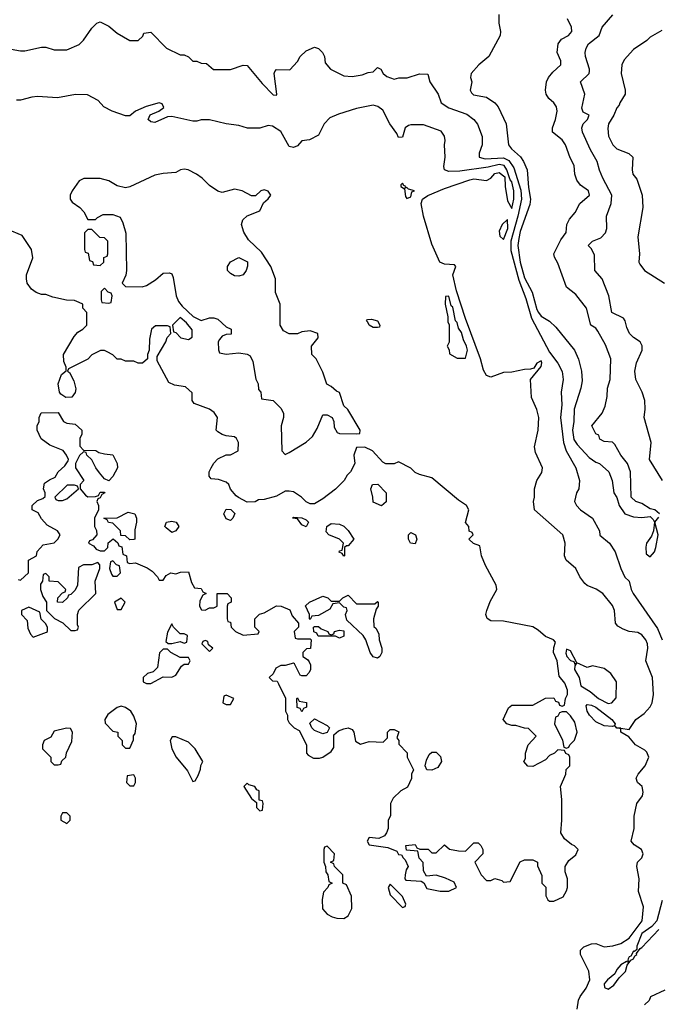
# Model space of a CAD drawing. Header units: inches. Extents: x 2380249 to 2585472, y 382747 to 546448.
# Tile 163 of 256: x 2466126 to 2469168, y 472593 to 477286. Entities that reach past the tile are written whole.
import ezdxf

# ---------------------------------------------------------------- set-up
doc = ezdxf.new("R2010")
doc.units = ezdxf.units.IN
doc.header["$MEASUREMENT"] = 0
doc.layers.add('C4467', color=7, linetype='Continuous')

msp = doc.modelspace()

# ---------------------------------------------------------------- linework, layer by layer
at = {"layer": 'C4467', "color": 4}
for points, elevation in [([(2468409, 477310), (2468409, 477270), (2468417, 477230), (2468414.5, 477210), (2468360.9, 477110), (2468313.2, 477070), (2468277.2, 477030), (2468274, 477010), (2468279.3, 476990), (2468272.3, 476950), (2468277.5, 476937.5), (2468288.1, 476928.1), (2468350, 476917.2), (2468389.6, 476889.6), (2468406, 476870), (2468442.7, 476790), (2468454, 476690), (2468469, 476670), (2468511.3, 476631.3), (2468526.6, 476610), (2468543.7, 476570), (2468550, 476486), (2468559.5, 476430), (2468555.6, 476404.4), (2468510, 476276), (2468503.1, 476243.1), (2468499.7, 476210), (2468509.8, 476130.2), (2468530, 476056), (2468567.1, 475987.1), (2468590, 475904), (2468598, 475890), (2468610, 475873.2), (2468650, 475849.4), (2468679.4, 475819.4), (2468769.5, 475710), (2468787.7, 475667.7), (2468802, 475610), (2468804.8, 475564.8), (2468799.7, 475530), (2468767.9, 475430), (2468766.4, 475370), (2468759.8, 475330), (2468765.4, 475285.4), (2468781.3, 475261.3), (2468839, 475199), (2468870, 475176.2), (2468888.7, 475170), (2468933.2, 475130), (2468949, 475090), (2468956, 475030), (2468970, 475008), (2468980.9, 474970), (2469009.2, 474930), (2469050, 474916.3), (2469090, 474913.6), (2469130, 474917.2), (2469143.7, 474903.7), (2469149.3, 474890), (2469144.5, 474850), (2469135.6, 474824.4), (2469112, 474790), (2469108.3, 474771.7), (2469110, 474739), (2469130, 474726), (2469150, 474749.2), (2469156.5, 474770), (2469166.8, 474830), (2469150.8, 474890), (2469170, 474915.3)], 44), ([(2469188, 475090), (2469126.8, 475190), (2469134.8, 475270), (2469101, 475390), (2469106, 475430), (2469104.7, 475470), (2469091, 475510), (2469060.7, 475570), (2469056.3, 475610), (2469064.9, 475650), (2469090.8, 475710), (2469090.9, 475730.9), (2469082, 475750), (2469050.7, 475770.7), (2469030.7, 475790.7), (2469018, 475818), (2469010.7, 475850.7), (2469002.8, 475862.8), (2468946, 475890), (2468932, 475970), (2468900.7, 476050), (2468866, 476090), (2468863.5, 476163.5), (2468850, 476194), (2468834, 476210), (2468854, 476230), (2468893.7, 476246.3), (2468916, 476270), (2468922.8, 476290), (2468921, 476350), (2468942.8, 476410), (2468946.8, 476450), (2468904, 476530), (2468887.9, 476567.9), (2468877.3, 476610), (2468845.1, 476665.1), (2468807.3, 476750), (2468804, 476770), (2468810.5, 476789.5), (2468830.8, 476810), (2468838, 476830), (2468810, 476844.7), (2468804.1, 476864.1), (2468818.8, 476930), (2468798, 476990), (2468838, 477030), (2468839.8, 477040.2), (2468841, 477050), (2468820.7, 477110), (2468819.1, 477130), (2468824, 477150), (2468834.8, 477170), (2468886, 477210), (2468901, 477250), (2468950.7, 477309.3)], 48), ([(2466085.6, 477145.6), (2466130, 477138), (2466150, 477138), (2466230, 477155.3), (2466250, 477155.3), (2466290, 477142), (2466350, 477142), (2466410, 477168), (2466430, 477188), (2466470, 477246), (2466494, 477270), (2466510, 477275.3), (2466550, 477255.3), (2466590, 477222), (2466650, 477186), (2466690, 477186), (2466712.7, 477207.3), (2466718, 477222), (2466750, 477226), (2466826, 477150), (2466890, 477118), (2466910, 477118), (2466930, 477108), (2466950, 477088), (2466970, 477088), (2466990, 477078), (2467016.4, 477076.4), (2467048.4, 477048.4), (2467130, 477048), (2467190, 477068.7), (2467210, 477068), (2467281.3, 476981.3), (2467332.7, 476927.3), (2467350, 476926), (2467351.3, 476930), (2467338, 477030), (2467341, 477039), (2467350, 477048), (2467412.7, 477047.3), (2467450, 477086), (2467462, 477110), (2467490, 477138), (2467530, 477155.3), (2467550, 477148), (2467568, 477130), (2467578, 477110), (2467580.4, 477080.4), (2467606, 477050), (2467670, 477018), (2467710, 477015.3), (2467756.9, 477023.1), (2467785.4, 477034.6), (2467810, 477038), (2467830, 477058), (2467846, 477050), (2467858, 477030), (2467874.6, 477014.6), (2467910, 477002), (2467931.6, 477008.4), (2467971.1, 477008.9), (2468030, 477028), (2468070, 477026), (2468079, 476990), (2468119.3, 476930), (2468134.5, 476890), (2468170, 476865.6), (2468255.6, 476835.6), (2468289.5, 476809.5), (2468307.2, 476787.2), (2468329.4, 476729.4), (2468329.3, 476690), (2468315.1, 476650), (2468314, 476630), (2468343.1, 476623.1), (2468430, 476626.9), (2468455.3, 476615.3), (2468479.3, 476579.3), (2468512.9, 476472.9), (2468516.3, 476430), (2468499.2, 476350), (2468465.7, 476230), (2468465.9, 476185.9), (2468503.8, 476043.8), (2468537.2, 475957.2), (2468563.8, 475863.8), (2468650, 475700.9), (2468690, 475648.7), (2468709.4, 475609.4), (2468715.1, 475570), (2468705.2, 475510), (2468709.2, 475450), (2468702.9, 475390), (2468716.2, 475270), (2468729.4, 475230), (2468775.1, 475150), (2468792.7, 475090), (2468789, 475050), (2468779, 475030), (2468768.7, 474990), (2468778, 474970), (2468798, 474950), (2468855.3, 474910), (2468888, 474850), (2468889.1, 474829.1), (2468935.3, 474790), (2468962, 474750), (2468989, 474670), (2469009.3, 474629.3), (2469028.7, 474610), (2469039, 474570), (2469049, 474550), (2469163.7, 474383.7), (2469186.6, 474330)], 48), ([(2469174, 474930), (2469150.8, 474950), (2469130, 474954.9), (2469090, 474979.5), (2469061, 474990), (2469039.1, 475010), (2469036.3, 475130), (2469021.6, 475170), (2468990.3, 475210.3), (2468961.4, 475261.4), (2468950, 475271.3), (2468910, 475276), (2468890, 475286), (2468884.7, 475304.7), (2468870, 475312), (2468851.3, 475350), (2468901, 475410), (2468915.6, 475444.4), (2468924.9, 475490), (2468926.4, 475530), (2468938.4, 475570), (2468941.6, 475670), (2468916.7, 475736.7), (2468880.5, 475800.5), (2468870, 475814.8), (2468846, 475830), (2468826.4, 475910), (2468776, 475976), (2468730, 476011), (2468690, 476126), (2468673.4, 476153.4), (2468670.6, 476170), (2468704.2, 476235.8), (2468728.5, 476271.5), (2468733.1, 476310), (2468744.3, 476335.7), (2468772.8, 476367.3), (2468794.9, 476410), (2468841, 476450), (2468836, 476470), (2468797, 476497), (2468780.3, 476520.2), (2468770.4, 476550), (2468767.7, 476590), (2468748.1, 476628.1), (2468726, 476690), (2468710, 476713.4), (2468664, 476750), (2468663.8, 476770), (2468679.1, 476810), (2468686.8, 476850), (2468682.8, 476870), (2468671, 476890), (2468646.8, 476910), (2468634, 476930), (2468630.5, 476950.5), (2468635.8, 476990), (2468644.9, 477010), (2468665, 477035.1), (2468704, 477070), (2468703, 477090), (2468686, 477130), (2468690.4, 477170), (2468707.2, 477192.8), (2468741, 477210), (2468756.3, 477230), (2468754, 477250), (2468735.5, 477290)], 44), ([(2469185.4, 477234.6), (2469130, 477202), (2469113.7, 477186.3), (2469050, 477144), (2469005.8, 477094.2), (2468994.8, 477070), (2468990.8, 477030), (2469010.8, 476950), (2469010.8, 476930), (2468984.7, 476890), (2468982, 476878), (2468970, 476866), (2468956, 476830), (2468930.8, 476790), (2468927.5, 476767.5), (2468930.8, 476730), (2468951, 476690), (2468971.3, 476670), (2469027.5, 476647.5), (2469046, 476630), (2469042.8, 476570), (2469046, 476550), (2469066.4, 476526.4), (2469090.8, 476450), (2469094, 476390), (2469071, 476250), (2469078.8, 476170), (2469076, 476130), (2469079.8, 476119.8), (2469102, 476090), (2469198, 476030)], 52), ([(2468988.9, 473908.1), (2469030, 473902), (2469061.2, 473950), (2469101, 473979), (2469129.4, 474010), (2469138.4, 474030), (2469145.1, 474070), (2469140.9, 474150), (2469109.3, 474230), (2469118, 474290), (2469117, 474310), (2469109.2, 474330), (2469090, 474353.2), (2469070, 474365.2), (2469030, 474369.3), (2469000.1, 474380.1), (2468975.5, 474395.5), (2468964, 474410), (2468959.3, 474470), (2468950, 474493.2), (2468904, 474550), (2468872.1, 474572.1), (2468830, 474589.2), (2468818.6, 474598.6), (2468794, 474630), (2468775.3, 474670), (2468729, 474710), (2468721.2, 474730), (2468725.2, 474790), (2468714, 474830), (2468578, 474950), (2468574, 474990), (2468579, 475010), (2468579, 475050), (2468589, 475090), (2468612.9, 475127.1), (2468617.2, 475150), (2468583.3, 475223.3), (2468578, 475250), (2468595.1, 475330), (2468599.3, 475390), (2468590, 475428), (2468564.8, 475484.8), (2468559, 475570), (2468610, 475632), (2468613.3, 475650), (2468610, 475659), (2468590, 475648.7), (2468574.8, 475625.2), (2468559.3, 475620.7), (2468530, 475618.7), (2468470, 475605.4), (2468430, 475603.5), (2468370, 475581.7), (2468349.7, 475590), (2468334.7, 475614.7), (2468320.4, 475670), (2468250, 475860.9), (2468207.3, 475992.7), (2468189.8, 476070), (2468204, 476110), (2468196.6, 476116.6), (2468150, 476119.8), (2468126.6, 476130), (2468090, 476216), (2468049.8, 476350), (2468039.2, 476410), (2468045.1, 476430), (2468070, 476447.4), (2468150, 476480.9), (2468270, 476522), (2468290, 476527), (2468350, 476519.1), (2468370, 476530.7), (2468390, 476553.4), (2468410, 476557.1), (2468437.5, 476537.5), (2468439.3, 476490), (2468450, 476422), (2468470, 476386), (2468479.7, 476430), (2468480.4, 476470), (2468470, 476512.7), (2468461.7, 476521.7), (2468447, 476570), (2468433.7, 476590), (2468410, 476595.1), (2468357.5, 476582.5), (2468223, 476563), (2468170, 476562.9), (2468149.5, 476569.5), (2468146.3, 476586.3), (2468152, 476630), (2468149.3, 476690), (2468153.2, 476710), (2468149.2, 476730), (2468134.5, 476754.5), (2468050, 476785.2), (2467990, 476784), (2467978, 476782), (2467962, 476770), (2467950, 476726), (2467930, 476724), (2467922.9, 476742.9), (2467889.8, 476789.8), (2467855.2, 476855.2), (2467832.7, 476872.7), (2467810, 476877.7), (2467730, 476861.7), (2467644.2, 476835.8), (2467602.6, 476817.4), (2467576.4, 476790), (2467550, 476735.3), (2467506.4, 476713.6), (2467470, 476708.7), (2467450, 476684), (2467430, 476677.2), (2467410, 476681.2), (2467370, 476752.7), (2467330, 476779), (2467310, 476782), (2467270, 476768), (2467211.6, 476768.4), (2467170, 476782), (2467110, 476788.7), (2467030, 476808.7), (2466990, 476808.7), (2466970, 476802), (2466950, 476802), (2466850, 476824.5), (2466830, 476822), (2466770, 476796.2), (2466750, 476798.4), (2466738.4, 476810), (2466747.2, 476832.8), (2466788.7, 476850), (2466812.3, 476867.7), (2466804, 476884), (2466790, 476889), (2466728.5, 476871.5), (2466678, 476850), (2466650, 476828), (2466630, 476828), (2466566, 476850), (2466526, 476870), (2466500.4, 476900.4), (2466448.4, 476928.4), (2466391.1, 476928.9), (2466306.4, 476913.6), (2466210, 476919), (2466183.5, 476916.5), (2466130, 476902), (2466110, 476902)], 52), ([(2466118, 474618), (2466130, 474614), (2466168, 474650), (2466168, 474710), (2466206, 474730), (2466208.4, 474751.6), (2466238, 474782), (2466290, 474792), (2466308, 474810), (2466318, 474830), (2466306, 474850), (2466256.4, 474876.4), (2466230, 474906), (2466214.6, 474934.6), (2466186, 474950), (2466186, 474970), (2466210, 474994), (2466236.4, 475003.6), (2466247.3, 475012.7), (2466248, 475030), (2466239, 475050), (2466244, 475076), (2466267.3, 475092.7), (2466295.3, 475104.7), (2466308.9, 475131.1), (2466340.2, 475159.8), (2466356.4, 475183.6), (2466358, 475190), (2466348.7, 475210), (2466332.9, 475232.9), (2466270, 475258), (2466228.7, 475288.7), (2466208.9, 475328.9), (2466208.7, 475350), (2466218, 475370), (2466218, 475390), (2466228.7, 475411.3), (2466310, 475414), (2466334, 475370), (2466350, 475362), (2466390, 475358), (2466422, 475330), (2466422, 475310), (2466412, 475290), (2466412.7, 475252.7), (2466430, 475234), (2466488.4, 475231.6), (2466502.8, 475222.8), (2466530, 475216), (2466570, 475211.3), (2466591, 475170), (2466591.3, 475150), (2466570, 475108.7), (2466550, 475088), (2466530, 475098), (2466506.6, 475126.6), (2466489.3, 475149.3), (2466470, 475188), (2466446, 475210), (2466442, 475222), (2466430, 475226), (2466411.6, 475208.4), (2466392, 475170), (2466392, 475150), (2466431.3, 475090), (2466414, 475070), (2466414, 475050), (2466439.6, 475019.6), (2466450, 475012), (2466487.3, 475012.7), (2466502, 475018), (2466510, 475034), (2466530, 475034), (2466532, 475030), (2466518, 475022), (2466510, 475006), (2466498, 475002), (2466494, 474990), (2466502, 474970), (2466502, 474950), (2466482, 474910), (2466482, 474870), (2466491.6, 474851.6), (2466494, 474830), (2466472.7, 474807.3), (2466458, 474802), (2466454, 474790), (2466478, 474778), (2466490, 474762), (2466510, 474754), (2466530, 474754), (2466546, 474770), (2466547.3, 474792.7), (2466572, 474812), (2466592.7, 474792.7), (2466598, 474778), (2466612.7, 474772.7), (2466618, 474738), (2466634, 474730), (2466638, 474698), (2466650, 474694), (2466676.9, 474696.9), (2466732.7, 474672.7), (2466756.9, 474656.9), (2466782, 474630), (2466790, 474614), (2466810, 474614), (2466823.1, 474636.9), (2466846, 474650), (2466870, 474644.7), (2466892, 474652), (2466930, 474654), (2466943.6, 474603.6), (2466958, 474578), (2466990, 474574), (2466998, 474558), (2467014, 474550), (2466998, 474542), (2466983.6, 474516.4), (2466982, 474490), (2466992.7, 474472.7), (2467010, 474472), (2467030, 474482), (2467050, 474482), (2467066, 474490), (2467066, 474550), (2467114, 474550), (2467134, 474530), (2467134, 474510), (2467118, 474502), (2467114, 474490), (2467114, 474430), (2467118, 474418), (2467130, 474414), (2467134, 474390), (2467154, 474370), (2467190, 474352), (2467262, 474358), (2467266, 474370), (2467246, 474390), (2467246, 474430), (2467268.4, 474451.6), (2467290, 474458), (2467350, 474491.3), (2467371.1, 474491.1), (2467412.7, 474472.7), (2467423.6, 474443.6), (2467454, 474410), (2467454, 474390), (2467434, 474370), (2467438, 474338), (2467450, 474334), (2467510, 474334), (2467514, 474330), (2467511.3, 474288.7), (2467492.7, 474287.3), (2467474, 474270), (2467474, 474250), (2467496.9, 474236.9), (2467505.4, 474225.4), (2467511.3, 474210), (2467511.1, 474188.9), (2467505.4, 474174.6), (2467490, 474158), (2467470, 474158), (2467462, 474162), (2467435.3, 474215.3), (2467430, 474218), (2467390, 474208), (2467370, 474208), (2467345.4, 474194.6), (2467332.7, 474167.3), (2467314, 474150), (2467330, 474134), (2467352.7, 474132.7), (2467359.6, 474119.6), (2467391.6, 474051.6), (2467392, 473990), (2467402, 473970), (2467402, 473950), (2467410, 473934), (2467434, 473910), (2467458, 473898), (2467492, 473830), (2467492, 473790), (2467499.6, 473779.6), (2467525.4, 473765.4), (2467553.6, 473766.4), (2467570, 473771.3), (2467610, 473798), (2467623.1, 473816.9), (2467623.1, 473876.9), (2467644, 473896), (2467670, 473906), (2467690, 473911), (2467710, 473902), (2467718, 473890), (2467726.4, 473846.4), (2467750, 473832), (2467790, 473844.7), (2467858, 473842), (2467878, 473862), (2467878, 473890), (2467890, 473902), (2467910, 473902), (2467931.3, 473891.3), (2467922, 473862), (2467932, 473850), (2467932.7, 473832.7), (2467971.6, 473791.6), (2467972, 473770), (2468002, 473710), (2467992, 473690), (2467991.6, 473668.4), (2467972.7, 473627.3), (2467942, 473610), (2467905.4, 473574.6), (2467892, 473550), (2467891.6, 473491.6), (2467882, 473470), (2467882, 473430), (2467874, 473410), (2467863.6, 473396.4), (2467836.9, 473383.1), (2467790, 473388), (2467781, 473370), (2467790, 473352), (2467879.8, 473339.8), (2467922, 473322), (2467930, 473306.8), (2467944.7, 473304.7), (2467952, 473290), (2467962, 473282), (2467976, 473250), (2467966.7, 473233.3), (2467962, 473210), (2467961, 473190), (2467964.9, 473184.9), (2468039.1, 473179.1), (2468051, 473171), (2468064.9, 473144.9), (2468128.9, 473131.1), (2468148.9, 473131.1), (2468170, 473132), (2468206, 473150), (2468195.3, 473175.3), (2468154.6, 473194.6), (2468110, 473208.7), (2468064, 473204), (2468049.2, 473229.2), (2468048, 473268), (2468028.4, 473288.4), (2468022, 473322), (2467968, 473328), (2467966, 473350), (2468010, 473354), (2468018, 473338), (2468032.7, 473332.7), (2468071.6, 473331.6), (2468090, 473314), (2468110, 473314), (2468150, 473352), (2468172.7, 473332.7), (2468216.4, 473323.6), (2468250, 473322), (2468290, 473362), (2468310, 473362), (2468322, 473350), (2468332, 473330), (2468332, 473310), (2468294, 473270), (2468324.7, 473210), (2468350, 473182), (2468370, 473182), (2468390, 473192), (2468422, 473182), (2468430, 473174), (2468462, 473178), (2468510, 473272), (2468530, 473282), (2468570, 473282), (2468592, 473270), (2468592.7, 473252.7), (2468612.7, 473207.3), (2468614, 473170), (2468631.6, 473151.6), (2468632, 473110), (2468642, 473090), (2468650, 473084.7), (2468670, 473084.7), (2468714.6, 473105.4), (2468730, 473134), (2468735.3, 473150), (2468735.3, 473190), (2468724.7, 473224.7), (2468724, 473250), (2468742, 473278), (2468774.6, 473305.4), (2468786, 473330), (2468768.4, 473348.4), (2468754.6, 473354.6), (2468722, 473382), (2468704, 473410), (2468709, 473470), (2468708.9, 473568.9), (2468702, 473630), (2468728, 473690), (2468728.4, 473711.6), (2468746, 473730), (2468746, 473770), (2468742, 473782), (2468727.3, 473787.3), (2468722, 473802), (2468690, 473806), (2468674, 473790), (2468650, 473778), (2468630, 473758), (2468570, 473726), (2468547.3, 473727.3), (2468528, 473750), (2468535.3, 473764.7), (2468535.3, 473790), (2468548, 473830), (2468586, 473870), (2468550, 473908), (2468530, 473908.7), (2468490, 473922), (2468470, 473922), (2468446, 473930), (2468428.7, 473950), (2468454.6, 474005.4), (2468470, 474018), (2468570, 474018), (2468630, 474052), (2468670, 474054), (2468678, 474038), (2468692.7, 474032.7), (2468698, 474018), (2468710, 474014), (2468722, 474018), (2468726, 474050), (2468735.3, 474070), (2468735.3, 474090), (2468723.1, 474123.1), (2468696, 474156), (2468687, 474230), (2468669.6, 474270), (2468670, 474294), (2468678, 474318), (2468669.2, 474329.2), (2468630, 474346), (2468596.3, 474376.3), (2468571.1, 474391.1), (2468430, 474419.3), (2468370, 474420.9), (2468352.3, 474432.3), (2468347, 474450), (2468351.8, 474470), (2468367.8, 474512.2), (2468399.3, 474570), (2468396, 474590), (2468344.5, 474684.5), (2468326, 474730), (2468318, 474778), (2468288.4, 474788.4), (2468266, 474810), (2468286, 474830), (2468282, 474842), (2468267.3, 474847.3), (2468266, 474870), (2468249, 474889), (2468265.2, 474950), (2468255.1, 474970), (2468215.6, 474995.6), (2468090, 475102), (2468030, 475118), (2468010, 475128), (2467988.9, 475148.9), (2467930, 475178), (2467910, 475168), (2467870, 475168), (2467856.4, 475176.4), (2467806, 475230), (2467770, 475248), (2467730, 475246), (2467718, 475210), (2467722, 475170), (2467702, 475130), (2467685.4, 475114.6), (2467672, 475090), (2467630, 475048.7), (2467570, 475002), (2467530, 474978), (2467510, 474978), (2467490, 474988), (2467468, 475010), (2467430, 475035.3), (2467410, 475038), (2467390, 475038), (2467350, 475015.3), (2467290, 474999), (2467263.6, 474996.4), (2467248, 474988), (2467210, 474986), (2467168.4, 475008.4), (2467156.4, 475016.4), (2467130, 475048), (2467122, 475070), (2467110, 475082), (2467073.6, 475093.6), (2467038, 475098), (2467028, 475110), (2467028.7, 475130), (2467038, 475150), (2467050, 475172), (2467070, 475192), (2467110, 475212), (2467130, 475212), (2467166, 475230), (2467168, 475270), (2467158, 475290), (2467150, 475298), (2467110, 475302), (2467090, 475308.7), (2467070, 475322), (2467062, 475330), (2467068.7, 475390), (2467052.9, 475412.9), (2467030, 475429), (2466956.4, 475456.4), (2466948, 475470), (2466947.3, 475507.3), (2466916.4, 475536.4), (2466863.1, 475543.1), (2466836.4, 475556.4), (2466780.4, 475660.4), (2466780.4, 475679.6), (2466822, 475750), (2466828.4, 475771.6), (2466846, 475790), (2466842, 475822), (2466830, 475826), (2466772.7, 475827.3), (2466754, 475810), (2466743.6, 475763.6), (2466742, 475710), (2466734, 475690), (2466734, 475670), (2466711.6, 475648.4), (2466690, 475648), (2466670, 475658), (2466630, 475658), (2466610, 475668), (2466590, 475668), (2466568.9, 475688.9), (2466543.1, 475703.1), (2466530, 475708.7), (2466511.6, 475708.4), (2466470, 475688), (2466450, 475668), (2466358, 475622), (2466354, 475610), (2466363.6, 475603.6), (2466384.5, 475564.5), (2466393.7, 475526.3), (2466390, 475508), (2466374, 475486), (2466345.2, 475485.2), (2466321.2, 475501.2), (2466315.3, 475510), (2466308.7, 475550), (2466324.7, 475595.3), (2466347.3, 475612.7), (2466348, 475630), (2466336.4, 475656.4), (2466335.3, 475690), (2466384.7, 475775.3), (2466403.1, 475796.9), (2466426, 475810), (2466446, 475830), (2466446, 475890), (2466426, 475910), (2466426, 475930), (2466410, 475938), (2466387.3, 475947.3), (2466348.9, 475948.9), (2466283.1, 475963.1), (2466250, 475975.3), (2466230, 475975.3), (2466204.7, 475984.7), (2466182, 476002), (2466162, 476030), (2466158, 476050), (2466158, 476070), (2466188, 476150), (2466182, 476190), (2466137.2, 476257.2), (2466070, 476286)], 56), ([(2468781.2, 472570), (2468787.5, 472612.5), (2468795.1, 472630), (2468825.2, 472670), (2468841.2, 472710), (2468837.2, 472750), (2468798, 472830), (2468798, 472850), (2468813.3, 472866.7), (2468850, 472880.5), (2468870, 472882.8), (2468910, 472866), (2468951.6, 472871.6), (2468990, 472882.8), (2469030, 472908), (2469091.8, 472990), (2469097.5, 473057.5), (2469073.2, 473130), (2469077.6, 473190), (2469066, 473250), (2469069.5, 473270.5), (2469089.2, 473290.8), (2469096, 473310), (2469088.7, 473330), (2469052.9, 473352.9), (2469039, 473370), (2469052.7, 473430), (2469053.2, 473490), (2469065.2, 473550), (2469093.4, 473586.6), (2469096.6, 473603.4), (2469091.8, 473630), (2469069.3, 473650), (2469062.7, 473670), (2469072.7, 473690), (2469106, 473730), (2469123.1, 473770), (2469114.2, 473794.2), (2469104.6, 473804.6), (2469059.3, 473830), (2469027.2, 473867.2), (2468989.4, 473890), (2468988.9, 473908.1)], 52), ([(2468988.9, 473908.1), (2468988.9, 473908.9), (2468983.9, 473908.9)], 52), ([(2468983.9, 473908.9), (2468988.9, 473908.1)], 52), ([(2469186.6, 473086.6), (2469160.5, 472990), (2469136.5, 472963.5), (2469089.8, 472930), (2469066, 472870), (2469065.6, 472854.4), (2469055.3, 472844.7), (2469050, 472846), (2469038, 472822), (2469030, 472818.8), (2469025.1, 472810), (2469022.7, 472802.7), (2469028, 472792), (2469016, 472796), (2468990, 472780.3), (2468970, 472758), (2468961.4, 472738.5), (2468926.3, 472710), (2468909.8, 472690.2), (2468912, 472672), (2468930, 472664.2), (2468956.8, 472683.2), (2468981.6, 472718.4), (2469011.1, 472748.9), (2469020.4, 472779.6), (2469036.8, 472803.2), (2469050, 472809.4), (2469056.7, 472823.3), (2469066, 472830), (2469064.7, 472835.3), (2469081.1, 472858.9), (2469090, 472862.7), (2469170.2, 472949.8)], 48), ([(2469199.8, 472660.2), (2469131.6, 472628.4), (2469124.7, 472610), (2469102, 472590)], 52)]:
    msp.add_lwpolyline(points, dxfattribs=dict(at, elevation=elevation))
for points, elevation in [([(2466910, 476573.6), (2466892, 476570), (2466870, 476557.2), (2466810, 476553.2), (2466770, 476545.2), (2466650, 476488.7), (2466630, 476484), (2466590, 476493.2), (2466550, 476517.2), (2466510, 476529.2), (2466431.1, 476528.9), (2466410, 476518), (2466376, 476470), (2466366, 476450), (2466366, 476430), (2466375.3, 476415.3), (2466412, 476390), (2466432, 476370), (2466450, 476334), (2466487.3, 476332.7), (2466496.4, 476343.6), (2466523.1, 476356.9), (2466570, 476358), (2466604.7, 476344.7), (2466618, 476318), (2466631.6, 476268.4), (2466634, 476090), (2466631.6, 476068.4), (2466614, 476030), (2466630, 476014), (2466710, 476012), (2466730, 476018), (2466773.6, 476046.4), (2466810, 476078), (2466839.6, 476079.6), (2466850, 476074), (2466856.9, 476056.9), (2466871.3, 475970), (2466882, 475942), (2466899.6, 475919.6), (2466951.6, 475871.6), (2466990, 475852), (2467030, 475864.7), (2467050, 475864.7), (2467070, 475858), (2467110, 475822), (2467134, 475810), (2467132.7, 475787.3), (2467110, 475786), (2467090, 475778), (2467078, 475762), (2467072, 475750), (2467072.7, 475712.7), (2467078, 475698), (2467110, 475692), (2467170, 475698), (2467210, 475692), (2467223.6, 475683.6), (2467236.9, 475656.9), (2467251.6, 475571.6), (2467262, 475550), (2467263.6, 475523.6), (2467274, 475510), (2467278, 475478), (2467334, 475470), (2467370, 475434), (2467382, 475410), (2467382, 475390), (2467372, 475350), (2467374, 475230), (2467390, 475214), (2467410, 475222), (2467490, 475272), (2467520.4, 475299.6), (2467543.1, 475336.9), (2467570, 475402), (2467590, 475402), (2467614, 475390), (2467622, 475370), (2467623.6, 475343.6), (2467638, 475318), (2467650, 475314), (2467730, 475312), (2467746, 475314), (2467748, 475330), (2467688.4, 475428.4), (2467670, 475446), (2467648.7, 475508.7), (2467634.6, 475514.6), (2467610, 475538), (2467589.1, 475549.1), (2467570, 475606), (2467538, 475670), (2467518, 475690), (2467515.3, 475730), (2467548, 475770), (2467546, 475790), (2467510, 475802), (2467470, 475798), (2467450, 475788), (2467410, 475788), (2467383.1, 475803.1), (2467366, 475830), (2467366, 475930), (2467344.7, 475984.7), (2467344, 476050), (2467322, 476110), (2467278, 476178), (2467216.4, 476236.4), (2467193.6, 476273.6), (2467182, 476310), (2467189, 476331), (2467209.1, 476350.9), (2467270, 476374), (2467287.3, 476412.7), (2467310, 476432), (2467322, 476450), (2467310, 476468), (2467290, 476474), (2467274, 476470), (2467250, 476446), (2467230, 476446), (2467186, 476470), (2467150, 476478), (2467090, 476462), (2467069.1, 476469.1), (2467030, 476495.3), (2466995.3, 476530), (2466968, 476550), (2466928, 476570)], 56), ([(2467950, 476506), (2467942, 476498), (2467942, 476490), (2467959.6, 476479.6), (2467963.6, 476443.6), (2467970, 476434), (2467990, 476442), (2467994.6, 476465.4), (2468006, 476470), (2467978, 476478), (2467970, 476486), (2467962, 476482), (2467966, 476490), (2467955.3, 476495.3)], 56), ([(2468450, 476334), (2468423.8, 476310), (2468410, 476278), (2468413.4, 476253.4), (2468430, 476238.8), (2468450.7, 476290)], 52), ([(2466470, 476286), (2466450, 476286), (2466434, 476270), (2466434, 476190), (2466438, 476178), (2466452.7, 476172.7), (2466458, 476138), (2466472.7, 476132.7), (2466478, 476118), (2466510, 476114), (2466526, 476130), (2466527.3, 476152.7), (2466542, 476158), (2466546, 476170), (2466546, 476230), (2466530, 476246), (2466507.3, 476247.3)], 56), ([(2467170, 476064), (2467150, 476065.2), (2467130, 476075.3), (2467115.3, 476090), (2467115.3, 476110), (2467130, 476132), (2467170, 476152), (2467211.1, 476131.1), (2467211.6, 476111.6), (2467204.7, 476090), (2467190, 476069)], 56), ([(2466530, 476006), (2466514, 475990), (2466514, 475950), (2466518, 475938), (2466550, 475934), (2466562, 475938), (2466566, 475970), (2466562, 475982), (2466547.3, 475987.3)], 56), ([(2468170, 475968), (2468154, 475966), (2468152, 475930), (2468164.7, 475870), (2468165.4, 475845.4), (2468171.3, 475831.3), (2468171.3, 475748.7), (2468162, 475730), (2468171.6, 475711.6), (2468172.7, 475692.7), (2468210, 475672), (2468250, 475672), (2468259.3, 475710), (2468254, 475730), (2468239.5, 475759.5), (2468230, 475794), (2468216.2, 475816.2), (2468210, 475842), (2468202, 475850), (2468190, 475915.3), (2468182, 475922)], 56), ([(2466890, 475866), (2466854, 475830), (2466858, 475798), (2466870, 475794), (2466894, 475770), (2466930, 475762), (2466947.3, 475772.7), (2466947.3, 475807.3), (2466920.4, 475840.4)], 56), ([(2467830, 475818), (2467810, 475819.3), (2467790, 475829.3), (2467784.7, 475844.7), (2467778, 475850), (2467783.1, 475856.9), (2467801.2, 475858.8), (2467830.4, 475850.4), (2467842, 475830), (2467839.6, 475820.4)], 52), ([(2466387.3, 475067.3), (2466352.7, 475067.3), (2466294, 475010), (2466298, 474998), (2466310, 474994), (2466330, 474994), (2466350, 475002), (2466406, 475050), (2466402, 475062)], 56), ([(2467850, 474968), (2467810, 474986), (2467808.7, 475010), (2467798, 475050), (2467806, 475070), (2467831.6, 475071.6), (2467872, 475030), (2467871.6, 474988.4)], 56), ([(2467130, 474898), (2467110, 474906), (2467098, 474930), (2467110, 474952), (2467131.6, 474951.6), (2467151.6, 474931.6), (2467142, 474910)], 56), ([(2466650, 474806), (2466630, 474826), (2466607.3, 474827.3), (2466606, 474850), (2466570, 474886), (2466548.4, 474888.4), (2466542, 474902), (2466526, 474910), (2466590, 474912), (2466642, 474938), (2466674, 474930), (2466682, 474910), (2466682, 474890), (2466674, 474854), (2466674, 474810), (2466670, 474808)], 56), ([(2467490, 474869), (2467470, 474878), (2467450, 474906), (2467426, 474910), (2467430, 474914), (2467470, 474912), (2467490, 474902), (2467502, 474890)], 56), ([(2466850, 474842), (2466823.1, 474863.1), (2466818, 474870), (2466826, 474890), (2466850, 474896), (2466872, 474890), (2466884.7, 474870), (2466870, 474848.7)], 56), ([(2467670, 474728), (2467662, 474742), (2467648, 474748), (2467650, 474754), (2467662, 474758), (2467668, 474790), (2467648.9, 474808.9), (2467598, 474830), (2467585.2, 474845.2), (2467589.2, 474870.8), (2467610, 474884.7), (2467650, 474881), (2467670, 474871.3), (2467690, 474851.3), (2467718, 474810), (2467690, 474778), (2467682, 474778), (2467674, 474770), (2467674, 474730)], 56), ([(2468010, 474788), (2467988, 474790), (2467978, 474810), (2467978, 474830), (2467990, 474842), (2468011.3, 474830), (2468018, 474810)], 56), ([(2466498, 474698), (2466470, 474688), (2466430, 474688), (2466406, 474674), (2466402, 474590), (2466390, 474566), (2466370, 474546), (2466358, 474542), (2466354, 474530), (2466330, 474508), (2466306, 474510), (2466308, 474530), (2466330, 474554), (2466342, 474558), (2466346, 474570), (2466310, 474606), (2466266, 474610), (2466266, 474630), (2466250, 474646), (2466238, 474642), (2466234, 474610), (2466225.4, 474594.6), (2466224.7, 474570), (2466236.9, 474536.9), (2466254, 474510), (2466254, 474470), (2466291.6, 474431.6), (2466330.9, 474410.9), (2466370, 474374), (2466390, 474374), (2466402, 474378), (2466406, 474390), (2466402, 474402), (2466402, 474450), (2466408.4, 474471.6), (2466488, 474550), (2466486, 474610), (2466508, 474670), (2466507.3, 474687.3)], 56), ([(2466570, 474706), (2466558, 474702), (2466554, 474670), (2466563.6, 474643.6), (2466570, 474634), (2466590, 474634), (2466606, 474650), (2466602, 474682), (2466587.3, 474687.3)], 56), ([(2466610, 474528), (2466578, 474510), (2466590, 474474), (2466610, 474474), (2466628, 474510)], 56), ([(2467730, 474502), (2467818, 474502), (2467830, 474512), (2467834, 474510), (2467834, 474490), (2467823.6, 474476.4), (2467812, 474430), (2467812.7, 474392.7), (2467823.6, 474383.6), (2467836.9, 474356.9), (2467838, 474330), (2467851.3, 474290), (2467851.3, 474270), (2467842, 474250), (2467830, 474242), (2467810, 474248.7), (2467795.3, 474270), (2467775.3, 474330), (2467762, 474350), (2467684, 474424), (2467678, 474450), (2467686, 474470), (2467682, 474482), (2467670, 474486), (2467650, 474506), (2467618, 474502), (2467603.6, 474476.4), (2467550, 474446), (2467518, 474442), (2467510, 474426), (2467506, 474430), (2467506, 474450), (2467487.3, 474492.7), (2467506, 474510), (2467570, 474538), (2467594, 474530), (2467610, 474514), (2467650, 474514), (2467666, 474530), (2467690, 474542)], 56), ([(2466170, 474486), (2466134, 474470), (2466134, 474450), (2466162, 474422), (2466165.4, 474385.4), (2466176.9, 474356.9), (2466190, 474342), (2466253.6, 474366.4), (2466258, 474370), (2466258, 474390), (2466248.4, 474408.4), (2466228.7, 474428.7), (2466222, 474462)], 56), ([(2466850, 474406), (2466830, 474366), (2466822, 474322), (2466832.7, 474312.7), (2466850, 474312), (2466890, 474322), (2466910, 474314), (2466922, 474318), (2466926, 474350), (2466910, 474358), (2466890, 474358), (2466858, 474390)], 56), ([(2467610, 474354), (2467622, 474358), (2467626, 474370), (2467650, 474376), (2467670, 474372), (2467670, 474348), (2467650, 474338), (2467630, 474348), (2467548, 474348), (2467542, 474362), (2467527.3, 474367.3), (2467526, 474390), (2467530, 474394), (2467550, 474394), (2467562, 474382), (2467594, 474370), (2467598, 474358)], 56), ([(2467010, 474326), (2466998, 474322), (2466994, 474310), (2467030, 474274), (2467046, 474290), (2467026, 474306), (2467022, 474322)], 56), ([(2466830, 474286), (2466810, 474286), (2466792.7, 474267.3), (2466782, 474198), (2466762, 474178), (2466734, 474170), (2466714, 474150), (2466714, 474130), (2466730, 474122), (2466750, 474122), (2466810, 474154), (2466850, 474152), (2466870, 474162), (2466896.4, 474203.6), (2466910, 474214), (2466930, 474214), (2466938, 474230), (2466930, 474246), (2466890, 474246), (2466846, 474270)], 56), ([(2468730, 474286), (2468726.8, 474266.8), (2468732, 474250), (2468750, 474232), (2468766, 474226), (2468770, 474214), (2468778, 474218), (2468770, 474206), (2468768.2, 474188.2), (2468791.1, 474151.1), (2468798.8, 474110), (2468843.9, 474083.9), (2468882.8, 474050), (2468930, 474026.8), (2468946, 474030), (2468967.3, 474052.7), (2468968.7, 474130), (2468942, 474170), (2468910, 474194), (2468854, 474206), (2468830, 474198), (2468780.4, 474220.4), (2468750, 474278)], 56), ([(2467110, 474066), (2467098, 474062), (2467094, 474030), (2467110, 474022), (2467130, 474022), (2467146, 474050)], 56), ([(2466610, 474014), (2466590, 474008), (2466545.4, 473974.6), (2466532, 473950), (2466532.7, 473932.7), (2466570, 473894), (2466594, 473890), (2466594, 473870), (2466614, 473850), (2466614, 473830), (2466630, 473814), (2466650, 473814), (2466667.3, 473852.7), (2466668.4, 473871.6), (2466676.4, 473883.6), (2466682, 473930), (2466670, 473966), (2466655.3, 473990), (2466630, 474008)], 56), ([(2467470, 473986), (2467462, 474002), (2467448, 474008), (2467446, 474050), (2467450, 474054), (2467458, 474038), (2467491.6, 474031.6), (2467491.6, 474008.4), (2467478, 474002)], 56), ([(2468950, 473916), (2468910, 473919.7), (2468870, 473938.4), (2468839.6, 473970), (2468829.5, 473990.5), (2468824.8, 474015.2), (2468830, 474021), (2468850, 474018), (2468870, 474008.7), (2468946.4, 473950), (2468962, 473930), (2468959.9, 473920.1)], 52), ([(2468730, 473986), (2468710, 473986), (2468698, 473982), (2468690, 473966), (2468678, 473962), (2468674, 473930), (2468711.6, 473851.6), (2468718, 473818), (2468730, 473814), (2468742, 473818), (2468746, 473830), (2468768.4, 473851.6), (2468782, 473890), (2468770, 473938), (2468750, 473968)], 56), ([(2467570, 473882), (2467530, 473898), (2467518, 473910), (2467507.3, 473932.7), (2467530, 473954), (2467590, 473922), (2467602, 473910), (2467590, 473888)], 56), ([(2468983.9, 473908.9), (2468971.1, 473908.9), (2468962, 473918), (2468970.8, 473910.8)], 52), ([(2466348.4, 473908.4), (2466290, 473894), (2466274.4, 473865.6), (2466242, 473850), (2466234, 473830), (2466234, 473810), (2466274, 473770), (2466274, 473750), (2466290, 473734), (2466310, 473734), (2466322, 473738), (2466327.3, 473752.7), (2466346, 473770), (2466348.4, 473791.6), (2466374, 473846), (2466378, 473890), (2466368, 473908)], 56), ([(2466870, 473868), (2466852.7, 473867.3), (2466842, 473850), (2466851.3, 473810), (2466871.1, 473771.1), (2466925.4, 473705.4), (2466950, 473654), (2466962, 473658), (2466976.4, 473683.6), (2466987.3, 473712.7), (2466988.4, 473731.6), (2466998, 473750), (2466962, 473810), (2466930, 473842)], 56), ([(2468090, 473708.7), (2468066, 473710), (2468058, 473730), (2468063.1, 473756.9), (2468076.4, 473783.6), (2468090, 473794), (2468110, 473794), (2468130, 473774), (2468136, 473750), (2468118, 473722)], 56), ([(2466670, 473686), (2466638, 473682), (2466634, 473650), (2466650, 473634), (2466670, 473634), (2466678, 473650), (2466678, 473670)], 56), ([(2467210, 473646), (2467194, 473630), (2467230, 473574), (2467254, 473554), (2467254, 473530), (2467270, 473514), (2467282, 473518), (2467286, 473550), (2467282, 473562), (2467266, 473566), (2467266, 473610), (2467255.3, 473615.3), (2467246, 473630), (2467218, 473638)], 56), ([(2466350, 473506), (2466330, 473506), (2466322, 473490), (2466322, 473470), (2466350, 473454), (2466366, 473470), (2466366, 473490)], 56), ([(2467590, 473346), (2467578, 473342), (2467574, 473330), (2467574, 473270), (2467582, 473250), (2467583.6, 473223.6), (2467594, 473210), (2467598, 473178), (2467614, 473170), (2467598, 473162), (2467594, 473150), (2467572.7, 473127.3), (2467567.3, 473092.7), (2467568.3, 473048.3), (2467590, 473022), (2467614, 473010), (2467636.4, 473003.6), (2467670, 473002), (2467690, 473014), (2467708, 473050), (2467707.3, 473107.3), (2467682, 473162), (2467666, 473170), (2467666, 473210), (2467626, 473250), (2467622, 473262), (2467606, 473270), (2467622, 473278), (2467626, 473310)], 56), ([(2467890, 473166), (2467882, 473150), (2467890, 473114), (2467950, 473054), (2467962, 473058), (2467966, 473070), (2467950, 473106)], 56)]:
    msp.add_lwpolyline(points, close=True, dxfattribs=dict(at, elevation=elevation))

doc.saveas('drawing.dxf')
